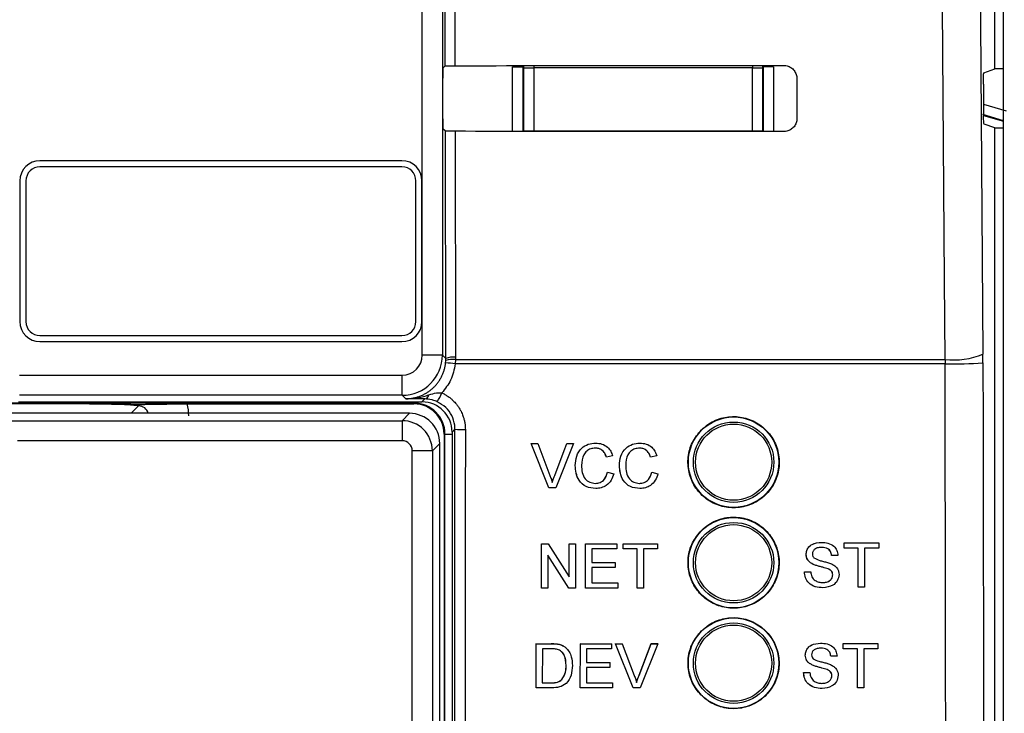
# Paper-space layout 'Blatt3' of a CAD drawing. Header units: millimetres. Extents: x 5 to 418, y 2 to 292.
# Tile 16 of 53: x 99 to 115, y 191 to 203. Entities that reach past the tile are written whole.
import ezdxf

# ---------------------------------------------------------------- set-up
doc = ezdxf.new("R2010")
doc.units = ezdxf.units.MM
doc.layers.add('SLD-0', color=7, linetype='Continuous')
doc.styles.add('SLDTEXTSTYLE0', font='TXT', dxfattribs={"width": 0.605})
doc.dimstyles.new('SLDDIMSTYLE0', dxfattribs={"dimtxt": 3.5, "dimasz": 3.302, "dimexe": 0, "dimexo": 0.0625, "dimgap": 0.875, "dimtad": 1, "dimlfac": 3, "dimrnd": 1e-09, "dimzin": 12, "dimdsep": 46, "dimtxsty": 'SLDTEXTSTYLE0', "dimsah": 1, "dimcen": 0.09, "dimadec": 0, "dimazin": 3, "dimtfac": 1, "dimtofl": 0, "dimtmove": 0, "dimatfit": 3, "dimfxl": 1, "dimfrac": 2, "dimtolj": 1, "dimtzin": 12, "dimarcsym": 0})

# ---------------------------------------------------------------- blocks, each defined once
blk = doc.blocks.new('_D_13')
at = {"layer": 'SLD-0'}
for p, q in [((58.038, 202.488), (58.038, 259.588)), ((132.371, 202.488), (132.371, 259.588)), ((58.038, 258.588), (132.371, 258.588))]:
    blk.add_line(p, q, dxfattribs=at)
for points in [[(58.038, 258.588), (61.34, 258.08), (61.34, 259.096)], [(132.371, 258.588), (129.069, 259.096), (129.069, 258.08)]]:
    blk.add_solid(points, dxfattribs=at)
at = {"layer": 'SLD-0', "insert": (91.194, 263.1), "char_height": 3.5, "attachment_point": 1, "style": 'SLDTEXTSTYLE0'}
blk.add_mtext('223', dxfattribs=at)

psp = doc.layouts.new('Blatt3')

# ---------------------------------------------------------------- linework, layer by layer
at = {"color": 7, "linetype": 'Continuous', "lineweight": 25}
for p, q in [((105.7104, 197.0987), (105.7104, 224.9881)), ((106.0437, 224.9881), (106.0437, 197.0987)), ((115.3454, 155.4503), (115.3454, 224.7321)), ((106.0897, 201.8949), (106.0875, 202.8169)), ((106.2487, 202.814), (106.2508, 201.8978)), ((115.2046, 201.8432), (115.2046, 202.8665)), ((106.0525, 201.8577), (106.0897, 201.8949)), ((107.2075, 201.8795), (107.3742, 201.8795)), ((107.2075, 200.8087), (107.2075, 201.8795)), ((107.3917, 201.8619), (107.3742, 201.8795)), ((107.3742, 201.8795), (107.3742, 200.8086)), ((107.3917, 201.8619), (107.5584, 201.8619)), ((107.3917, 200.8182), (107.3917, 201.8619)), ((107.5584, 201.8986), (107.5584, 201.8619)), ((107.5584, 201.8619), (107.5584, 200.8182)), ((111.1842, 201.8619), (107.5584, 201.8619)), ((111.1842, 201.9013), (111.1842, 201.8619)), ((111.1842, 200.8182), (111.1842, 201.8619)), ((111.1842, 201.8619), (111.3509, 201.8619)), ((111.3684, 201.8795), (111.3509, 201.8619)), ((111.3509, 201.8619), (111.3509, 200.8182)), ((111.5351, 201.8795), (111.3684, 201.8795)), ((111.3684, 200.8056), (111.3684, 201.8795)), ((111.5351, 201.8795), (111.5351, 200.8055)), ((115.0206, 201.7819), (115.2046, 201.8432)), ((115.3454, 201.8432), (115.2046, 201.8432)), ((106.0496, 201.0186), (106.0496, 201.691)), ((111.9189, 201.6881), (111.9205, 201.0215)), ((115.012, 201.5931), (115.0157, 201.0711)), ((115.0115, 201.2589), (115.3899, 201.1471)), ((115.3476, 200.986), (115.0019, 201.0868)), ((115.0115, 201.0733), (115.3454, 200.9762)), ((106.0922, 200.8122), (106.0525, 200.852)), ((106.101, 197.0414), (106.0922, 200.8122)), ((106.2534, 200.8093), (106.2621, 197.0635)), ((107.3915, 200.8086), (107.3917, 200.8182)), ((107.3917, 200.8182), (107.5584, 200.8182)), ((107.3925, 200.8086), (107.3917, 200.8182)), ((107.5584, 200.8182), (111.1842, 200.8182)), ((107.5584, 200.8182), (107.5584, 200.8085)), ((111.1842, 200.8182), (111.3509, 200.8182)), ((111.1842, 200.8182), (111.1842, 200.8058)), ((111.3509, 200.8182), (111.3497, 200.8056)), ((111.3509, 200.8182), (111.3511, 200.8056)), ((115.2046, 200.8665), (115.0243, 200.9265)), ((115.2046, 155.6539), (115.2046, 200.8665)), ((115.2046, 200.8665), (115.3454, 200.8665)), ((105.3713, 200.3215), (99.3713, 200.3215)), ((105.3713, 200.2215), (99.3713, 200.2215)), ((99.038, 199.9881), (99.038, 197.6548)), ((99.138, 199.9881), (99.138, 197.6548)), ((105.6046, 197.6548), (105.6046, 199.9881)), ((105.7046, 197.6548), (105.7046, 199.9881)), ((99.3713, 197.4215), (105.3713, 197.4215)), ((99.3713, 197.3215), (105.3713, 197.3215)), ((106.0437, 197.0987), (105.7104, 197.0987)), ((106.0437, 197.0987), (106.101, 197.0414)), ((106.1003, 197.009), (106.101, 197.0414)), ((106.2621, 197.0635), (106.2613, 197.0231)), ((115.0049, 196.9711), (115.0043, 197.1115)), ((106.097, 196.9669), (106.1003, 197.009)), ((106.2613, 197.0231), (106.2571, 196.9529)), ((114.3778, 196.9529), (106.2571, 196.9529)), ((106.2613, 197.0231), (114.3769, 197.0231)), ((114.3769, 197.0231), (114.3778, 196.9529)), ((99.0322, 196.7654), (105.3771, 196.7654)), ((105.3771, 196.4321), (105.3771, 196.7654)), ((105.3771, 196.4321), (99.0322, 196.4321)), ((105.4345, 196.3747), (105.3771, 196.4321)), ((100.1936, 196.2881), (98.6049, 196.2881)), ((105.5713, 196.3027), (98.6195, 196.3027)), ((99.0148, 196.3215), (105.7047, 196.3215)), ((100.8823, 196.1322), (101.0051, 196.255)), ((101.813, 196.2881), (105.5713, 196.2881)), ((105.5713, 196.3027), (105.5713, 196.3215)), ((105.5713, 196.3027), (105.5713, 196.2881)), ((105.7047, 196.3215), (105.7538, 196.3706)), ((105.4988, 196.1322), (98.7105, 196.1322)), ((105.3766, 196.01), (105.4988, 196.1322)), ((98.8327, 196.01), (105.3766, 196.01)), ((105.3766, 196.01), (105.3766, 195.6768)), ((106.0859, 195.7881), (106.0713, 195.7881)), ((106.0713, 195.7881), (106.0713, 158.1548)), ((106.0859, 158.1548), (106.0859, 195.7881)), ((106.0859, 195.7881), (106.2046, 195.7881)), ((106.2514, 195.8684), (106.2046, 195.8216)), ((106.2046, 195.8216), (106.2046, 158.156)), ((105.3766, 195.6768), (98.9993, 195.6768)), ((105.9987, 195.6323), (105.8765, 195.5101)), ((105.9987, 158.3107), (105.9987, 195.6323)), ((107.5142, 195.6293), (107.5135, 195.6293)), ((107.8089, 194.8959), (107.5135, 195.6293)), ((107.8097, 194.8959), (107.5142, 195.6293)), ((107.5142, 195.6293), (107.6262, 195.6293)), ((107.6262, 195.6293), (107.8255, 195.1037)), ((107.9055, 195.1037), (108.1052, 195.6293)), ((108.2172, 195.6293), (107.9216, 194.8959)), ((108.1052, 195.6293), (108.1046, 195.6293)), ((108.1052, 195.6293), (108.2172, 195.6293)), ((108.5837, 195.6387), (108.5831, 195.6387)), ((109.3163, 195.6387), (109.3158, 195.6387)), ((105.5432, 189.9351), (105.5432, 195.5101)), ((105.8765, 195.5101), (105.5432, 195.5101)), ((105.8765, 195.5101), (105.8765, 189.9351)), ((107.9048, 195.1037), (108.0778, 195.559)), ((108.7627, 195.4033), (108.762, 195.4033)), ((108.8661, 195.4255), (108.7627, 195.4033)), ((109.4954, 195.4033), (109.4947, 195.4033)), ((109.5987, 195.4255), (109.4954, 195.4033)), ((108.2461, 195.268), (108.2454, 195.268)), ((108.9788, 195.268), (108.9781, 195.268)), ((107.9055, 195.1037), (107.9048, 195.1037)), ((108.7815, 195.1548), (108.7808, 195.1548)), ((108.7815, 195.1548), (108.8849, 195.1307)), ((109.5142, 195.1548), (109.5134, 195.1548)), ((109.5142, 195.1548), (109.6175, 195.1307)), ((107.8097, 194.8959), (107.8089, 194.8959)), ((107.9216, 194.8959), (107.8097, 194.8959)), ((108.5857, 194.8865), (108.585, 194.8865)), ((109.3184, 194.8865), (109.3177, 194.8865)), ((107.6858, 193.9678), (107.6853, 193.9678)), ((107.6858, 193.2344), (107.6858, 193.9678)), ((107.6858, 193.9678), (107.795, 193.9678)), ((107.795, 193.9678), (108.146, 193.4206)), ((108.146, 193.9678), (108.1457, 193.9678)), ((108.146, 193.4206), (108.146, 193.9678)), ((108.146, 193.9678), (108.2493, 193.9678)), ((108.2493, 193.9678), (108.2493, 193.2344)), ((108.4184, 193.9678), (108.4181, 193.9678)), ((108.4184, 193.2344), (108.4184, 193.9678)), ((108.4184, 193.9678), (108.9349, 193.9678)), ((108.9349, 193.9678), (108.9349, 193.8832)), ((109.0382, 193.9678), (109.0381, 193.9678)), ((109.0382, 193.8832), (109.0382, 193.9678)), ((109.0382, 193.9678), (109.6111, 193.9678)), ((109.6111, 193.9678), (109.6111, 193.8832)), ((112.3282, 193.9926), (112.328, 193.9926)), ((112.7033, 193.9832), (112.7029, 193.9832)), ((112.7033, 193.8986), (112.7033, 193.9832)), ((112.7033, 193.9832), (113.2763, 193.9832)), ((113.2763, 193.9832), (113.2763, 193.8986)), ((108.1401, 193.2344), (107.7891, 193.7816)), ((107.7891, 193.7816), (107.7891, 193.2344)), ((108.9349, 193.8832), (108.5217, 193.8832)), ((108.5217, 193.8832), (108.5217, 193.6575)), ((109.0382, 193.8832), (109.038, 193.8832)), ((109.273, 193.8832), (109.0382, 193.8832)), ((109.273, 193.2344), (109.273, 193.8832)), ((109.6111, 193.8832), (109.3764, 193.8832)), ((109.3764, 193.8832), (109.3764, 193.2344)), ((112.0739, 193.7918), (112.0735, 193.7918)), ((112.4966, 193.7763), (112.4961, 193.7763)), ((112.5999, 193.7763), (112.4966, 193.7763)), ((112.7033, 193.8986), (112.7028, 193.8986)), ((112.9381, 193.8986), (112.7033, 193.8986)), ((112.9374, 193.2498), (112.9374, 193.8391)), ((112.9381, 193.2498), (112.9381, 193.8986)), ((113.2763, 193.8986), (113.0414, 193.8986)), ((113.0414, 193.8986), (113.0414, 193.2498)), ((108.5217, 193.6575), (108.9068, 193.6575)), ((108.9068, 193.6575), (108.9068, 193.5729)), ((112.1821, 193.6333), (112.1815, 193.6333)), ((108.9068, 193.5729), (108.5217, 193.5729)), ((108.5217, 193.5729), (108.5217, 193.3191)), ((112.0457, 193.5037), (112.045, 193.5037)), ((112.0457, 193.5037), (112.149, 193.5037)), ((112.4373, 193.552), (112.4366, 193.552)), ((112.5154, 193.453), (112.5147, 193.453)), ((108.5217, 193.3191), (108.9537, 193.3191)), ((108.9537, 193.3191), (108.9537, 193.2344)), ((107.6843, 193.2344), (107.6843, 193.2354)), ((107.6858, 193.2344), (107.6843, 193.2344)), ((107.7891, 193.2344), (107.6858, 193.2344)), ((108.1401, 193.2344), (108.1388, 193.2344)), ((108.2493, 193.2344), (108.1401, 193.2344)), ((108.4184, 193.2344), (108.4171, 193.2344)), ((108.9537, 193.2344), (108.4184, 193.2344)), ((109.273, 193.2344), (109.2719, 193.2344)), ((109.3764, 193.2344), (109.273, 193.2344)), ((112.3526, 193.2404), (112.3519, 193.2404)), ((112.9381, 193.2498), (112.9374, 193.2498)), ((113.0414, 193.2498), (112.9381, 193.2498)), ((107.5965, 191.579), (107.5977, 192.3119)), ((107.5977, 192.3119), (107.5967, 192.3129)), ((107.5977, 192.3119), (107.8483, 192.3118)), ((107.8483, 192.3118), (107.8472, 192.3128)), ((107.9777, 192.3012), (107.9767, 192.3022)), ((108.3305, 192.3117), (108.3294, 192.3127)), ((108.3294, 191.5788), (108.3305, 192.3117)), ((108.3305, 192.3117), (108.8473, 192.3115)), ((108.8473, 192.3115), (108.8461, 192.3126)), ((108.8473, 192.3115), (108.8471, 192.227)), ((108.9138, 192.3115), (108.9126, 192.3126)), ((109.2082, 191.5785), (108.9138, 192.3115)), ((108.9138, 192.3115), (109.0258, 192.3115)), ((109.0258, 192.3115), (109.0246, 192.3126)), ((109.0258, 192.3115), (109.2243, 191.7861)), ((109.3031, 191.7872), (109.5038, 192.3125)), ((109.3043, 191.7861), (109.505, 192.3113)), ((109.617, 192.3113), (109.3202, 191.5785)), ((109.505, 192.3113), (109.5038, 192.3125)), ((109.5038, 192.3125), (109.6158, 192.3125)), ((109.505, 192.3113), (109.617, 192.3113)), ((109.617, 192.3113), (109.6158, 192.3125)), ((112.3143, 192.3215), (112.3142, 192.3215)), ((112.6894, 192.3121), (112.689, 192.3121)), ((112.6894, 192.2275), (112.6894, 192.3121)), ((112.6894, 192.3121), (113.2624, 192.3121)), ((113.2624, 192.3121), (113.2624, 192.2275)), ((107.7009, 192.2273), (107.7, 191.6635)), ((107.8494, 192.2273), (107.7009, 192.2273)), ((108.0842, 192.2488), (108.0832, 192.2498)), ((108.098, 192.2363), (108.0968, 192.2374)), ((108.4337, 192.2271), (108.4334, 192.0016)), ((108.8471, 192.227), (108.4337, 192.2271)), ((112.6894, 192.2275), (112.6889, 192.2275)), ((112.9242, 192.2275), (112.6894, 192.2275)), ((112.9235, 191.5788), (112.9235, 192.169)), ((112.9242, 191.5788), (112.9242, 192.2275)), ((113.2624, 192.2275), (113.0275, 192.2275)), ((113.0275, 192.2275), (113.0275, 191.5788)), ((108.4334, 192.0016), (108.8186, 192.0015)), ((108.8186, 192.0015), (108.8175, 192.0025)), ((108.8186, 192.0015), (108.8185, 191.9169)), ((112.06, 192.1207), (112.0596, 192.1207)), ((112.4827, 192.1053), (112.4822, 192.1053)), ((112.586, 192.1053), (112.4827, 192.1053)), ((108.0951, 191.9509), (108.0941, 191.9519)), ((108.4333, 191.917), (108.4329, 191.6633)), ((108.8185, 191.9169), (108.4333, 191.917)), ((112.0318, 191.8326), (112.0311, 191.8326)), ((112.0318, 191.8326), (112.1351, 191.8326)), ((112.1681, 191.9622), (112.1676, 191.9622)), ((112.4234, 191.881), (112.4227, 191.881)), ((107.7, 191.6635), (107.8511, 191.6635)), ((107.8511, 191.6635), (107.8501, 191.6644)), ((108.0242, 191.7153), (108.0232, 191.7162)), ((108.4329, 191.6633), (108.8651, 191.6632)), ((108.8651, 191.6632), (108.864, 191.6642)), ((108.8651, 191.6632), (108.8649, 191.5786)), ((109.3043, 191.7861), (109.3031, 191.7872)), ((112.5015, 191.782), (112.5008, 191.782)), ((107.5965, 191.579), (107.5956, 191.5799)), ((107.859, 191.5789), (107.5965, 191.579)), ((108.3294, 191.5788), (108.3284, 191.5798)), ((108.8649, 191.5786), (108.3294, 191.5788)), ((109.2082, 191.5785), (109.207, 191.5796)), ((109.3202, 191.5785), (109.2082, 191.5785)), ((112.3387, 191.5694), (112.338, 191.5694)), ((112.9242, 191.5788), (112.9235, 191.5788)), ((113.0275, 191.5788), (112.9242, 191.5788))]:
    psp.add_line(p, q, dxfattribs=at)
at = {"color": 7, "linetype": 'Continuous', "lineweight": 25, "flags": 128}
for points in [[(114.3769, 197.0231), (114.3676, 198.3445), (114.3302, 203.6302), (114.21, 220.6108)], [(114.8381, 220.6992), (114.9212, 208.9012), (115.0043, 197.1115)], [(107.3917, 201.8619), (107.3949, 201.8944), (107.3958, 201.8985)], [(111.3461, 201.9014), (111.3477, 201.8944), (111.3509, 201.8619)]]:
    psp.add_lwpolyline(points, dxfattribs=at)
at = {"color": 7, "linetype": 'Continuous', "lineweight": 25}
for centre, radius in [((110.8713, 195.3215), 0.75), ((110.8713, 195.3215), 0.6667), ((110.8713, 195.3215), 0.6316), ((110.8713, 193.6548), 0.75), ((110.8713, 193.6548), 0.6667), ((110.8713, 193.6548), 0.6316), ((110.8713, 191.9881), 0.75), ((110.8713, 191.9881), 0.6667), ((110.8713, 191.9881), 0.6316)]:
    psp.add_circle(centre, radius, dxfattribs=at)
for centre, radius, start, end in [((99.3713, 199.9881), 0.3333, 90, 180), ((105.3713, 199.9881), 0.3333, 0, 90), ((99.3713, 199.9881), 0.2333, 90, 180), ((105.3713, 199.9881), 0.2333, 0, 90), ((99.3713, 197.6548), 0.3333, 180, 270), ((99.3713, 197.6548), 0.2333, 180, 270), ((105.3713, 197.6548), 0.2333, 270, 0), ((105.3713, 197.6548), 0.3333, 270, 0), ((105.377, 197.0988), 0.6667, 270.00873, 359.99127), ((106.2253, 196.734), 0.3315, 83.61467, 112.00928), ((114.5031, 198.398), 1.3807, 264.75697, 291.28619), ((106.0229, 195.1979), 1.7706, 82.39916, 87.59893), ((106.2089, 196.694), 0.3332, 80.96458, 109.01794), ((114.5073, 203.2936), 6.342, 268.83046, 274.50021), ((105.7331, 196.4554), 0.0873, 283.66786, 348.64856), ((105.0595, 196.8705), 1.052, 328.7156, 337.70032), ((105.5713, 195.7881), 0.5146, 0, 90), ((105.5713, 195.7881), 0.5, 0, 90), ((106.3814, 197.463), 1.5999, 265.33873, 271.51453)]:
    psp.add_arc(centre, radius, start, end, dxfattribs=at)
for centre, major_axis, ratio, start_param, end_param in [((106.0525, 201.691), (0, 0.1667), 0.0174551, 0.0174533, 1.5707963), ((95.2046, 207.6826), (331.5967, 0), 0.0174551, 4.7457074, 4.7621688), ((106.0525, 201.0186), (0, 0.1667), 0.0174551, 1.5707963, 3.1241394), ((95.2046, 195.054), (329.907, 0), 0.0174551, 1.5207614, 1.5372995), ((105.377, 197.0988), (-0.2358, 0.2358), 0.9996955, 2.3563468, 3.9268385), ((101.0028, 196.0863), (0.1208, 0.1208), 0.9759379, 5.7611944, 7.0672139), ((101.0028, 196.0863), (-0.5909, -0.5909), 0.9972647, 2.357564, 2.5991163), ((105.7046, 195.8214), (0.3537, 0.3537), 0.9996955, 5.4979394, 7.0684312), ((105.4987, 195.6323), (0.3536, -0.3536), 0.9998985, 0.7855505, 2.3560422), ((105.3765, 195.5101), (-0.3536, 0.3536), 0.9998985, 3.9271431, 5.4976349), ((105.3765, 195.5101), (0.1179, 0.1179), 0.9996955, 5.4979394, 7.0684312)]:
    psp.add_ellipse(centre, major_axis=major_axis, ratio=ratio, start_param=start_param, end_param=end_param, dxfattribs=at)
for points, knots in [([(106.0897, 201.8949), (106.0919, 201.8952), (106.0962, 201.8959), (106.1262, 201.8968), (106.1695, 201.8974), (106.214, 201.8977), (106.2417, 201.8978), (106.2508, 201.8978)], [0, 0, 0, 0, 0.2236598, 0.4473429, 0.6703401, 0.8919116, 1, 1, 1, 1]), ([(111.7046, 201.9017), (111.7164, 201.9012), (111.752, 201.8994), (111.8092, 201.879), (111.8665, 201.8341), (111.9059, 201.7723), (111.9182, 201.7204), (111.9188, 201.6922), (111.9189, 201.6881)], [0, 0, 0, 0, 0.1046692, 0.317023, 0.5307428, 0.746575, 0.9639054, 1, 1, 1, 1]), ([(115.012, 201.5931), (115.012, 201.6118), (115.0119, 201.6492), (115.0131, 201.7023), (115.015, 201.7452), (115.0176, 201.7752), (115.0196, 201.7796), (115.0206, 201.7819)], [0, 0, 0, 0, 0.1983621, 0.396713, 0.5954388, 0.7952465, 1, 1, 1, 1]), ([(111.9205, 201.0215), (111.9199, 201.0093), (111.9181, 200.9728), (111.8968, 200.9143), (111.8506, 200.8565), (111.788, 200.8177), (111.7363, 200.8059), (111.7085, 200.8054), (111.7046, 200.8053)], [0, 0, 0, 0, 0.1086494, 0.3253892, 0.5407101, 0.7539172, 0.9656881, 1, 1, 1, 1]), ([(115.0243, 200.9265), (115.0233, 200.9287), (115.0213, 200.9331), (115.0187, 200.963), (115.0167, 201.0063), (115.0159, 201.0455), (115.0157, 201.0675), (115.0157, 201.0711)], [0, 0, 0, 0, 0.2392868, 0.4785981, 0.7171951, 0.9543381, 1, 1, 1, 1]), ([(106.2534, 200.8093), (106.2349, 200.8094), (106.1978, 200.8094), (106.1492, 200.81), (106.1128, 200.8107), (106.095, 200.8115), (106.0929, 200.812), (106.0922, 200.8122)], [0, 0, 0, 0, 0.2188249, 0.4376055, 0.657623, 0.8800574, 1, 1, 1, 1]), ([(105.4345, 196.3747), (105.4594, 196.3755), (105.5027, 196.3768), (105.5638, 196.3866), (105.6181, 196.3995), (105.6717, 196.4173), (105.7235, 196.4395), (105.7729, 196.4658), (105.8199, 196.496), (105.8646, 196.5305), (105.9061, 196.5687), (105.9441, 196.6098), (105.9784, 196.654), (106.0092, 196.7014), (106.0358, 196.7511), (106.058, 196.8025), (106.0757, 196.8555), (106.0893, 196.9104), (106.0945, 196.948), (106.097, 196.9669)], [0, 0, 0, 0, 0.0768273, 0.1335023, 0.1905693, 0.2488742, 0.3076074, 0.3642502, 0.4212865, 0.4795649, 0.5382729, 0.5949566, 0.6520355, 0.7103609, 0.769117, 0.825813, 0.8829036, 0.9412373, 1, 1, 1, 1]), ([(106.2571, 196.9529), (106.2384, 196.8601), (106.2025, 196.6812), (106.088, 196.5395), (106.0328, 196.4713)], [0, 0, 0, 0, 0.5189654, 1, 1, 1, 1]), ([(114.4808, 155.7063), (114.4793, 156.1497), (114.4714, 158.3669), (114.4404, 167.6818), (114.4041, 180.9861), (114.3851, 192.5236), (114.3778, 196.9529)], [0, 0, 0, 0, 0.0322876, 0.1614382, 0.6780666, 1, 1, 1, 1]), ([(115.0049, 196.9711), (115.0166, 190.0976), (115.04, 176.3477), (115.085, 162.6175), (115.1075, 155.751)], [0, 0, 0, 0, 0.4998997, 1, 1, 1, 1]), ([(105.4345, 196.3747), (105.4355, 196.3747), (105.4393, 196.3747), (105.4533, 196.3747), (105.4798, 196.3752), (105.5169, 196.3772), (105.5572, 196.3809), (105.5975, 196.386), (105.6395, 196.3929), (105.6832, 196.4016), (105.7285, 196.4124), (105.7737, 196.4245), (105.8037, 196.4336), (105.8187, 196.4382)], [0, 0, 0, 0, 0.0073743, 0.0295245, 0.1082133, 0.2119375, 0.3157939, 0.4200314, 0.5243876, 0.6429784, 0.7617087, 0.8808033, 1, 1, 1, 1]), ([(105.8187, 196.4382), (105.8611, 196.4521), (105.9297, 196.4746), (106.0042, 196.4722), (106.0328, 196.4713)], [0, 0, 0, 0, 0.6162692, 1, 1, 1, 1]), ([(106.0328, 196.4713), (106.0412, 196.4674), (106.0662, 196.4556), (106.1068, 196.4328), (106.1535, 196.4013), (106.1903, 196.3716), (106.2318, 196.3335), (106.2698, 196.2922), (106.3089, 196.2397), (106.3339, 196.1994), (106.3604, 196.1498), (106.3826, 196.0982), (106.4021, 196.0356), (106.4123, 195.9893), (106.4213, 195.932), (106.4227, 195.893), (106.4237, 195.8636)], [0, 0, 0, 0, 0.0361801, 0.1088378, 0.1825388, 0.2573083, 0.2948736, 0.403651, 0.4773408, 0.5520971, 0.5896555, 0.6984992, 0.772235, 0.8470391, 0.8846219, 1, 1, 1, 1]), ([(100.1936, 196.2881), (100.2775, 196.288), (100.4449, 196.2877), (100.6561, 196.2856), (100.7945, 196.2832), (100.889, 196.2813), (100.9411, 196.2802), (100.9867, 196.2797), (101.0069, 196.2797), (101.0287, 196.2798), (101.0748, 196.2803), (101.1986, 196.2831), (101.3993, 196.2865), (101.6617, 196.288), (101.779, 196.2881), (101.813, 196.2881)], [0, 0, 0, 0, 0.12857653, 0.25677366, 0.36620282, 0.42338646, 0.48073261, 0.49269993, 0.50209358, 0.51149728, 0.52653887, 0.58513398, 0.81927502, 0.9475433, 1, 1, 1, 1]), ([(101.0051, 196.255), (101.0046, 196.2551), (100.9964, 196.2559), (100.956, 196.2601), (100.8601, 196.2691), (100.6845, 196.2795), (100.4419, 196.2868), (100.2765, 196.2877), (100.1936, 196.2881)], [0, 0, 0, 0, 0.00274543, 0.05080831, 0.24574994, 0.54490651, 0.77220368, 1, 1, 1, 1]), ([(105.7538, 196.3706), (105.6982, 196.3712), (105.5864, 196.3724), (105.4861, 196.3739), (105.4352, 196.3747), (105.4345, 196.3747)], [0, 0, 0, 0, 0.4934713, 0.9935248, 1, 1, 1, 1]), ([(105.9586, 196.3242), (105.9339, 196.3342), (105.9023, 196.3469), (105.8324, 196.3652), (105.7901, 196.3681), (105.7538, 196.3706)], [0, 0, 0, 0, 0.3391927, 0.4330012, 1, 1, 1, 1]), ([(106.2514, 195.8684), (106.2506, 195.8904), (106.2475, 195.9685), (106.2053, 196.0986), (106.1054, 196.2392), (106.0075, 196.2958), (105.9586, 196.3242)], [0, 0, 0, 0, 0.11584913, 0.41074499, 0.70540532, 1, 1, 1, 1]), ([(110.3365, 195.8578), (110.2822, 195.7919), (110.1737, 195.6601), (110.1053, 195.4083), (110.1186, 195.151), (110.2177, 194.9117), (110.3901, 194.7187), (110.6171, 194.5936), (110.8728, 194.5507), (111.1282, 194.595), (111.3544, 194.7213), (111.5259, 194.9153), (111.6234, 195.1549), (111.6363, 195.4131), (111.5631, 195.6611), (111.4119, 195.8711), (111.1996, 196.0194), (110.9496, 196.0891), (110.6916, 196.0713), (110.4804, 195.9842), (110.3765, 195.8929), (110.3365, 195.8578)], [0, 0, 0, 0, 0.0535723, 0.1071443, 0.1607313, 0.2143785, 0.2681024, 0.321888, 0.375695, 0.4294732, 0.4831833, 0.5368141, 0.5903891, 0.6439578, 0.6975746, 0.7512731, 0.8050495, 0.8588638, 0.9126587, 0.9663868, 1, 1, 1, 1]), ([(106.2206, 158.0757), (106.2241, 161.222), (106.2309, 167.5147), (106.2393, 176.9611), (106.2463, 186.4122), (106.2497, 192.7162), (106.2514, 195.8684)], [0, 0, 0, 0, 0.249948, 0.4999168, 0.749948, 1, 1, 1, 1]), ([(106.4237, 195.8636), (106.4237, 195.7526), (106.4234, 195.1972), (106.4222, 192.8649), (106.4189, 187.0901), (106.4126, 178.2079), (106.4037, 167.9399), (106.3964, 161.2278), (106.3929, 158.0649)], [0, 0, 0, 0, 0.00880859, 0.04404297, 0.18498094, 0.46685965, 0.74876819, 1, 1, 1, 1]), ([(108.2454, 195.268), (108.2494, 195.3209), (108.2572, 195.4265), (108.3389, 195.5561), (108.4587, 195.6271), (108.5415, 195.6348), (108.583, 195.6387)], [0, 0, 0, 0, 0.2804925, 0.5595697, 0.7796153, 1, 1, 1, 1]), ([(108.2461, 195.268), (108.2501, 195.3209), (108.258, 195.4265), (108.3396, 195.5561), (108.4595, 195.6271), (108.5423, 195.6348), (108.5837, 195.6387)], [0, 0, 0, 0, 0.2804925, 0.5595697, 0.7796153, 1, 1, 1, 1]), ([(108.5837, 195.6387), (108.6196, 195.636), (108.6913, 195.6308), (108.7793, 195.5776), (108.8381, 195.5054), (108.8567, 195.4521), (108.8661, 195.4255)], [0, 0, 0, 0, 0.2800806, 0.5594487, 0.7795488, 1, 1, 1, 1]), ([(108.9781, 195.268), (108.982, 195.3209), (108.9899, 195.4265), (109.0715, 195.5561), (109.1914, 195.6271), (109.2742, 195.6348), (109.3156, 195.6387)], [0, 0, 0, 0, 0.2804925, 0.5595697, 0.7796153, 1, 1, 1, 1]), ([(108.9788, 195.268), (108.9827, 195.3209), (108.9906, 195.4265), (109.0722, 195.5561), (109.1921, 195.6271), (109.2749, 195.6348), (109.3163, 195.6387)], [0, 0, 0, 0, 0.2804925, 0.5595697, 0.7796153, 1, 1, 1, 1]), ([(109.3163, 195.6387), (109.3522, 195.636), (109.4239, 195.6308), (109.5119, 195.5776), (109.5707, 195.5054), (109.5894, 195.4521), (109.5987, 195.4255)], [0, 0, 0, 0, 0.2800806, 0.5594487, 0.7795488, 1, 1, 1, 1]), ([(108.5787, 195.5541), (108.5528, 195.5523), (108.5011, 195.5487), (108.4319, 195.5093), (108.3608, 195.4192), (108.3541, 195.3306), (108.3495, 195.2685)], [0, 0, 0, 0, 0.1872234, 0.3739058, 0.5607363, 1, 1, 1, 1]), ([(108.762, 195.4033), (108.7539, 195.4262), (108.7378, 195.4717), (108.6924, 195.5239), (108.6349, 195.5507), (108.597, 195.5529), (108.578, 195.5541)], [0, 0, 0, 0, 0.2805533, 0.55973893, 0.77965382, 1, 1, 1, 1]), ([(108.7627, 195.4033), (108.7547, 195.4262), (108.7385, 195.4717), (108.6931, 195.5239), (108.6356, 195.5507), (108.5977, 195.5529), (108.5787, 195.5541)], [0, 0, 0, 0, 0.2805533, 0.55973893, 0.77965382, 1, 1, 1, 1]), ([(109.3113, 195.5541), (109.2854, 195.5523), (109.2337, 195.5487), (109.1646, 195.5093), (109.0935, 195.4192), (109.0868, 195.3306), (109.0821, 195.2685)], [0, 0, 0, 0, 0.1872234, 0.3739058, 0.5607363, 1, 1, 1, 1]), ([(109.4947, 195.4033), (109.4866, 195.4262), (109.4705, 195.4717), (109.425, 195.5239), (109.3676, 195.5507), (109.3296, 195.5529), (109.3106, 195.5541)], [0, 0, 0, 0, 0.2805533, 0.5597389, 0.7796538, 1, 1, 1, 1]), ([(109.4954, 195.4033), (109.4873, 195.4262), (109.4712, 195.4717), (109.4257, 195.5239), (109.3683, 195.5507), (109.3303, 195.5529), (109.3113, 195.5541)], [0, 0, 0, 0, 0.2805533, 0.55973893, 0.77965382, 1, 1, 1, 1]), ([(108.585, 194.8865), (108.5301, 194.8906), (108.4207, 194.8986), (108.305, 195.01), (108.2544, 195.1407), (108.2484, 195.2256), (108.2454, 195.268)], [0, 0, 0, 0, 0.2799551, 0.5580876, 0.7789116, 1, 1, 1, 1]), ([(108.5857, 194.8865), (108.5308, 194.8906), (108.4214, 194.8986), (108.3057, 195.01), (108.2552, 195.1407), (108.2491, 195.2256), (108.2461, 195.268)], [0, 0, 0, 0, 0.2799551, 0.5580876, 0.7789116, 1, 1, 1, 1]), ([(108.3495, 195.2685), (108.3515, 195.2291), (108.3556, 195.1506), (108.3983, 195.0452), (108.4833, 194.9819), (108.5451, 194.9747), (108.5761, 194.9711)], [0, 0, 0, 0, 0.281245, 0.5607156, 0.780138, 1, 1, 1, 1]), ([(109.3177, 194.8865), (109.2628, 194.8906), (109.1533, 194.8986), (109.0376, 195.01), (108.9871, 195.1407), (108.9811, 195.2256), (108.9781, 195.268)], [0, 0, 0, 0, 0.27995506, 0.55808759, 0.77891157, 1, 1, 1, 1]), ([(109.3184, 194.8865), (109.2635, 194.8906), (109.154, 194.8986), (109.0383, 195.01), (108.9878, 195.1407), (108.9818, 195.2256), (108.9788, 195.268)], [0, 0, 0, 0, 0.27995506, 0.55808759, 0.77891157, 1, 1, 1, 1]), ([(109.0821, 195.2685), (109.0841, 195.2291), (109.0882, 195.1506), (109.1309, 195.0452), (109.2159, 194.9819), (109.2778, 194.9747), (109.3087, 194.9711)], [0, 0, 0, 0, 0.281245, 0.5607156, 0.780138, 1, 1, 1, 1]), ([(107.8255, 195.1037), (107.8337, 195.0818), (107.8483, 195.0427), (107.8604, 195.0028), (107.8657, 194.9852)], [0, 0, 0, 0, 0.55999824, 1, 1, 1, 1]), ([(107.865, 194.9852), (107.8718, 195.0076), (107.8838, 195.0474), (107.8984, 195.0865), (107.9048, 195.1037)], [0, 0, 0, 0, 0.5599723, 1, 1, 1, 1]), ([(107.8657, 194.9852), (107.8725, 195.0076), (107.8845, 195.0474), (107.8991, 195.0865), (107.9055, 195.1037)], [0, 0, 0, 0, 0.5599723, 1, 1, 1, 1]), ([(108.5753, 194.9711), (108.6035, 194.9739), (108.6598, 194.9793), (108.7454, 195.0415), (108.7674, 195.1119), (108.7808, 195.1548)], [0, 0, 0, 0, 0.28071123, 0.56090458, 1, 1, 1, 1]), ([(108.5761, 194.9711), (108.6042, 194.9739), (108.6605, 194.9793), (108.7462, 195.0415), (108.7681, 195.1119), (108.7815, 195.1548)], [0, 0, 0, 0, 0.28071123, 0.56090458, 1, 1, 1, 1]), ([(108.8849, 195.1307), (108.8727, 195.0931), (108.8485, 195.0182), (108.7711, 194.9363), (108.6783, 194.8926), (108.6166, 194.8886), (108.5857, 194.8865)], [0, 0, 0, 0, 0.2802563, 0.5595462, 0.7795894, 1, 1, 1, 1]), ([(109.308, 194.9711), (109.3361, 194.9739), (109.3924, 194.9793), (109.4781, 195.0415), (109.5, 195.1119), (109.5134, 195.1548)], [0, 0, 0, 0, 0.2807112, 0.5609046, 1, 1, 1, 1]), ([(109.3087, 194.9711), (109.3369, 194.9739), (109.3931, 194.9793), (109.4788, 195.0415), (109.5008, 195.1119), (109.5142, 195.1548)], [0, 0, 0, 0, 0.2807112, 0.5609046, 1, 1, 1, 1]), ([(109.6175, 195.1307), (109.6054, 195.0931), (109.5811, 195.0182), (109.5038, 194.9363), (109.411, 194.8926), (109.3493, 194.8886), (109.3184, 194.8865)], [0, 0, 0, 0, 0.2802563, 0.5595462, 0.7795894, 1, 1, 1, 1]), ([(110.3367, 194.1901), (110.2825, 194.1242), (110.1742, 193.9925), (110.1061, 193.7409), (110.1196, 193.484), (110.2188, 193.245), (110.3912, 193.0524), (110.618, 192.9275), (110.8735, 192.8849), (111.1286, 192.9294), (111.3544, 193.0558), (111.5255, 193.2497), (111.6227, 193.489), (111.6354, 193.747), (111.5621, 193.9946), (111.4108, 194.2043), (111.1986, 194.3522), (110.9488, 194.4217), (110.6911, 194.4036), (110.4803, 194.3165), (110.3766, 194.2252), (110.3367, 194.1901)], [0, 0, 0, 0, 0.05356912, 0.10713778, 0.16072478, 0.21437646, 0.26810738, 0.32189954, 0.37570971, 0.42948642, 0.48319093, 0.5368144, 0.59038353, 0.64395056, 0.69757055, 0.75127575, 0.80505943, 0.85887833, 0.91267304, 0.96639642, 1, 1, 1, 1]), ([(112.0732, 193.7918), (112.0756, 193.8144), (112.0806, 193.8596), (112.1171, 193.9188), (112.1964, 193.98), (112.2735, 193.9874), (112.3276, 193.9926)], [0, 0, 0, 0, 0.1870287, 0.3741238, 0.5611402, 1, 1, 1, 1]), ([(112.0739, 193.7918), (112.0763, 193.8144), (112.0812, 193.8596), (112.1178, 193.9188), (112.1971, 193.98), (112.2742, 193.9874), (112.3282, 193.9926)], [0, 0, 0, 0, 0.1870287, 0.3741238, 0.5611402, 1, 1, 1, 1]), ([(112.3282, 193.9926), (112.3646, 193.9903), (112.437, 193.9857), (112.5308, 193.9396), (112.5881, 193.8617), (112.596, 193.8048), (112.5999, 193.7763)], [0, 0, 0, 0, 0.2807972, 0.5601508, 0.7798767, 1, 1, 1, 1]), ([(112.1814, 193.6333), (112.1649, 193.6426), (112.132, 193.6613), (112.0849, 193.7128), (112.0776, 193.7619), (112.0732, 193.7918)], [0, 0, 0, 0, 0.2814452, 0.5622732, 1, 1, 1, 1]), ([(112.1821, 193.6333), (112.1656, 193.6426), (112.1327, 193.6613), (112.0856, 193.7128), (112.0783, 193.7619), (112.0739, 193.7918)], [0, 0, 0, 0, 0.28144516, 0.56227323, 1, 1, 1, 1]), ([(112.3324, 193.908), (112.3124, 193.9073), (112.2726, 193.9058), (112.2197, 193.8853), (112.1837, 193.8456), (112.1794, 193.8142), (112.1772, 193.7985)], [0, 0, 0, 0, 0.2812903, 0.5608202, 0.7806803, 1, 1, 1, 1]), ([(112.1772, 193.7985), (112.1785, 193.7849), (112.1807, 193.7604), (112.1965, 193.7419), (112.2035, 193.7337)], [0, 0, 0, 0, 0.5596169, 1, 1, 1, 1]), ([(112.4959, 193.7763), (112.492, 193.7983), (112.4841, 193.8419), (112.425, 193.9019), (112.3671, 193.9057), (112.3317, 193.908)], [0, 0, 0, 0, 0.2810967, 0.5602874, 1, 1, 1, 1]), ([(112.4966, 193.7763), (112.4927, 193.7983), (112.4848, 193.8419), (112.4257, 193.9019), (112.3678, 193.9057), (112.3324, 193.908)], [0, 0, 0, 0, 0.2810967, 0.5602874, 1, 1, 1, 1]), ([(112.4366, 193.552), (112.4077, 193.5613), (112.36, 193.5766), (112.2924, 193.5937), (112.2356, 193.61), (112.1995, 193.6255), (112.1814, 193.6333)], [0, 0, 0, 0, 0.3399393, 0.5600249, 0.7800825, 1, 1, 1, 1]), ([(112.4373, 193.552), (112.4084, 193.5613), (112.3607, 193.5766), (112.2931, 193.5937), (112.2363, 193.61), (112.2001, 193.6255), (112.1821, 193.6333)], [0, 0, 0, 0, 0.3399393, 0.5600249, 0.7800825, 1, 1, 1, 1]), ([(112.2035, 193.7337), (112.2344, 193.7183), (112.2856, 193.6927), (112.3634, 193.6758), (112.4285, 193.6588), (112.4706, 193.6431), (112.4916, 193.6353)], [0, 0, 0, 0, 0.33840831, 0.55897415, 0.77953514, 1, 1, 1, 1]), ([(112.4916, 193.6353), (112.511, 193.6255), (112.5497, 193.6058), (112.5918, 193.5608), (112.6152, 193.5092), (112.6176, 193.4751), (112.6187, 193.458)], [0, 0, 0, 0, 0.2803713, 0.5599089, 0.7798589, 1, 1, 1, 1]), ([(112.3519, 193.2404), (112.3092, 193.2426), (112.2241, 193.247), (112.1169, 193.3083), (112.0565, 193.4035), (112.0488, 193.4703), (112.045, 193.5037)], [0, 0, 0, 0, 0.28081353, 0.55956288, 0.77961982, 1, 1, 1, 1]), ([(112.3526, 193.2404), (112.3099, 193.2426), (112.2248, 193.247), (112.1176, 193.3083), (112.0572, 193.4035), (112.0495, 193.4703), (112.0457, 193.5037)], [0, 0, 0, 0, 0.28081353, 0.55956288, 0.77961982, 1, 1, 1, 1]), ([(112.149, 193.5037), (112.1532, 193.4757), (112.1615, 193.42), (112.2158, 193.359), (112.2823, 193.3297), (112.3261, 193.3266), (112.3481, 193.3251)], [0, 0, 0, 0, 0.280632, 0.5586744, 0.7791973, 1, 1, 1, 1]), ([(112.3474, 193.3251), (112.3694, 193.3264), (112.4132, 193.3292), (112.4699, 193.3562), (112.5072, 193.4013), (112.5122, 193.4358), (112.5147, 193.453)], [0, 0, 0, 0, 0.2809172, 0.5608127, 0.7805018, 1, 1, 1, 1]), ([(112.3481, 193.3251), (112.37, 193.3264), (112.4139, 193.3292), (112.4706, 193.3562), (112.5079, 193.4013), (112.5129, 193.4358), (112.5154, 193.453)], [0, 0, 0, 0, 0.2809172, 0.5608127, 0.7805018, 1, 1, 1, 1]), ([(112.6187, 193.458), (112.6129, 193.4223), (112.6011, 193.3508), (112.5018, 193.2576), (112.4092, 193.247), (112.3526, 193.2404)], [0, 0, 0, 0, 0.2799417, 0.56007966, 1, 1, 1, 1]), ([(112.5147, 193.453), (112.5135, 193.4657), (112.5111, 193.4909), (112.4843, 193.5295), (112.4547, 193.5435), (112.4366, 193.552)], [0, 0, 0, 0, 0.2800885, 0.5599705, 1, 1, 1, 1]), ([(112.5154, 193.453), (112.5142, 193.4657), (112.5118, 193.4909), (112.485, 193.5295), (112.4554, 193.5435), (112.4373, 193.552)], [0, 0, 0, 0, 0.2800885, 0.5599705, 1, 1, 1, 1]), ([(110.3369, 192.5224), (110.2829, 192.4565), (110.1748, 192.3249), (110.1069, 192.0736), (110.1206, 191.817), (110.2199, 191.5784), (110.3922, 191.3861), (110.6189, 191.2616), (110.8741, 191.2192), (111.1289, 191.2638), (111.3543, 191.3903), (111.525, 191.5841), (111.6219, 191.8232), (111.6344, 192.0808), (111.561, 192.3281), (111.4098, 192.5374), (111.1976, 192.685), (110.9481, 192.7542), (110.6908, 192.7359), (110.4802, 192.6487), (110.3767, 192.5575), (110.3369, 192.5224)], [0, 0, 0, 0, 0.053566, 0.1071314, 0.1607186, 0.214375, 0.2681131, 0.3219118, 0.3757251, 0.4295001, 0.4831988, 0.5368148, 0.5903782, 0.6439436, 0.697567, 0.7512791, 0.8050701, 0.8588935, 0.9126879, 0.9664063, 1, 1, 1, 1]), ([(107.8471, 192.313), (107.8714, 192.3129), (107.9149, 192.3127), (107.9577, 192.3055), (107.9765, 192.3024)], [0, 0, 0, 0, 0.560174, 1, 1, 1, 1]), ([(107.8483, 192.3118), (107.8726, 192.3117), (107.9161, 192.3115), (107.9589, 192.3044), (107.9777, 192.3012)], [0, 0, 0, 0, 0.560174, 1, 1, 1, 1]), ([(107.9765, 192.3024), (107.9982, 192.2961), (108.037, 192.285), (108.0689, 192.2607), (108.083, 192.2499)], [0, 0, 0, 0, 0.5598465, 1, 1, 1, 1]), ([(107.9777, 192.3012), (107.9994, 192.295), (108.0382, 192.2839), (108.0701, 192.2595), (108.0842, 192.2488)], [0, 0, 0, 0, 0.55984653, 1, 1, 1, 1]), ([(112.0593, 192.1207), (112.0617, 192.1433), (112.0667, 192.1885), (112.1032, 192.2478), (112.1825, 192.3089), (112.2596, 192.3163), (112.3137, 192.3215)], [0, 0, 0, 0, 0.1870287, 0.3741238, 0.5611402, 1, 1, 1, 1]), ([(112.06, 192.1207), (112.0624, 192.1433), (112.0673, 192.1885), (112.1039, 192.2478), (112.1832, 192.3089), (112.2603, 192.3163), (112.3143, 192.3215)], [0, 0, 0, 0, 0.1870287, 0.3741238, 0.5611402, 1, 1, 1, 1]), ([(112.3143, 192.3215), (112.3507, 192.3192), (112.4231, 192.3147), (112.5169, 192.2686), (112.5742, 192.1907), (112.5821, 192.1338), (112.586, 192.1053)], [0, 0, 0, 0, 0.2807972, 0.5601508, 0.7798767, 1, 1, 1, 1]), ([(107.9705, 192.2121), (107.9483, 192.2176), (107.9085, 192.2273), (107.8675, 192.2273), (107.8494, 192.2273)], [0, 0, 0, 0, 0.5592546, 1, 1, 1, 1]), ([(108.0951, 191.9509), (108.0919, 192.009), (108.0874, 192.0901), (108.029, 192.1776), (107.99, 192.2006), (107.9705, 192.2121)], [0, 0, 0, 0, 0.5591497, 0.7800403, 1, 1, 1, 1]), ([(108.0939, 191.952), (108.0898, 192.0092), (108.0841, 192.0889), (108.0411, 192.1639), (108.0203, 192.1778), (108.0183, 192.1792)], [0, 0, 0, 0, 0.69498585, 0.96953823, 1, 1, 1, 1]), ([(108.0842, 192.2488), (108.1057, 192.2265), (108.1488, 192.1818), (108.1904, 192.0772), (108.1954, 191.9978), (108.1984, 191.9492)], [0, 0, 0, 0, 0.279769, 0.5599289, 1, 1, 1, 1]), ([(112.3184, 192.2369), (112.2985, 192.2362), (112.2587, 192.2348), (112.2058, 192.2142), (112.1697, 192.1746), (112.1654, 192.1432), (112.1633, 192.1275)], [0, 0, 0, 0, 0.2812903, 0.5608202, 0.7806803, 1, 1, 1, 1]), ([(112.482, 192.1053), (112.4781, 192.1272), (112.4702, 192.1709), (112.4111, 192.2309), (112.3532, 192.2346), (112.3178, 192.2369)], [0, 0, 0, 0, 0.2810967, 0.5602874, 1, 1, 1, 1]), ([(112.4827, 192.1053), (112.4788, 192.1272), (112.4709, 192.1709), (112.4118, 192.2309), (112.3539, 192.2346), (112.3184, 192.2369)], [0, 0, 0, 0, 0.2810967, 0.5602874, 1, 1, 1, 1]), ([(112.1675, 191.9622), (112.151, 191.9716), (112.1181, 191.9902), (112.071, 192.0417), (112.0637, 192.0908), (112.0593, 192.1207)], [0, 0, 0, 0, 0.2814452, 0.5622732, 1, 1, 1, 1]), ([(112.1681, 191.9622), (112.1517, 191.9716), (112.1188, 191.9902), (112.0717, 192.0417), (112.0644, 192.0908), (112.06, 192.1207)], [0, 0, 0, 0, 0.2814452, 0.5622732, 1, 1, 1, 1]), ([(112.1633, 192.1275), (112.1646, 192.1138), (112.1668, 192.0894), (112.1826, 192.0708), (112.1896, 192.0627)], [0, 0, 0, 0, 0.5596169, 1, 1, 1, 1]), ([(112.1896, 192.0627), (112.2205, 192.0472), (112.2717, 192.0216), (112.3495, 192.0048), (112.4146, 191.9877), (112.4567, 191.9721), (112.4777, 191.9643)], [0, 0, 0, 0, 0.3384083, 0.5589741, 0.7795351, 1, 1, 1, 1]), ([(108.1984, 191.9492), (108.1946, 191.8957), (108.1871, 191.789), (108.1123, 191.6512), (107.9856, 191.5841), (107.9013, 191.5807), (107.859, 191.5789)], [0, 0, 0, 0, 0.28083997, 0.55995172, 0.77906847, 1, 1, 1, 1]), ([(108.023, 191.7164), (108.0476, 191.757), (108.0917, 191.8299), (108.0932, 191.9146), (108.0939, 191.952)], [0, 0, 0, 0, 0.5574522, 1, 1, 1, 1]), ([(108.0242, 191.7153), (108.0488, 191.7559), (108.0929, 191.8288), (108.0944, 191.9134), (108.0951, 191.9509)], [0, 0, 0, 0, 0.5574522, 1, 1, 1, 1]), ([(112.338, 191.5694), (112.2953, 191.5716), (112.2102, 191.5759), (112.103, 191.6373), (112.0426, 191.7325), (112.0349, 191.7992), (112.0311, 191.8326)], [0, 0, 0, 0, 0.2808135, 0.5595629, 0.7796198, 1, 1, 1, 1]), ([(112.3387, 191.5694), (112.296, 191.5716), (112.2108, 191.5759), (112.1037, 191.6373), (112.0433, 191.7325), (112.0356, 191.7992), (112.0318, 191.8326)], [0, 0, 0, 0, 0.2808135, 0.5595629, 0.7796198, 1, 1, 1, 1]), ([(112.1351, 191.8326), (112.1393, 191.8047), (112.1476, 191.749), (112.2019, 191.688), (112.2684, 191.6586), (112.3122, 191.6555), (112.3342, 191.654)], [0, 0, 0, 0, 0.28063197, 0.55867442, 0.77919731, 1, 1, 1, 1]), ([(112.4227, 191.881), (112.3938, 191.8903), (112.3461, 191.9056), (112.2785, 191.9226), (112.2217, 191.9389), (112.1855, 191.9545), (112.1675, 191.9622)], [0, 0, 0, 0, 0.33993933, 0.56002492, 0.78008245, 1, 1, 1, 1]), ([(112.4234, 191.881), (112.3945, 191.8903), (112.3468, 191.9056), (112.2792, 191.9226), (112.2224, 191.9389), (112.1862, 191.9545), (112.1681, 191.9622)], [0, 0, 0, 0, 0.3399393, 0.5600249, 0.7800825, 1, 1, 1, 1]), ([(112.5008, 191.782), (112.4996, 191.7946), (112.4973, 191.8199), (112.4704, 191.8585), (112.4408, 191.8724), (112.4227, 191.881)], [0, 0, 0, 0, 0.2800885, 0.5599705, 1, 1, 1, 1]), ([(112.5015, 191.782), (112.5003, 191.7946), (112.4979, 191.8199), (112.4711, 191.8585), (112.4415, 191.8724), (112.4234, 191.881)], [0, 0, 0, 0, 0.2800885, 0.55997049, 1, 1, 1, 1]), ([(112.4777, 191.9643), (112.4971, 191.9544), (112.5358, 191.9348), (112.5779, 191.8897), (112.6013, 191.8381), (112.6037, 191.804), (112.6048, 191.787)], [0, 0, 0, 0, 0.2803713, 0.5599089, 0.7798589, 1, 1, 1, 1]), ([(107.8499, 191.6647), (107.8854, 191.6647), (107.9488, 191.6647), (108.0004, 191.7007), (108.023, 191.7164)], [0, 0, 0, 0, 0.561861, 1, 1, 1, 1]), ([(107.8511, 191.6635), (107.8867, 191.6635), (107.95, 191.6636), (108.0016, 191.6995), (108.0242, 191.7153)], [0, 0, 0, 0, 0.56186102, 1, 1, 1, 1]), ([(109.2243, 191.7861), (109.2325, 191.7643), (109.2471, 191.7252), (109.2591, 191.6853), (109.2644, 191.6678)], [0, 0, 0, 0, 0.5599982, 1, 1, 1, 1]), ([(109.2632, 191.6689), (109.27, 191.6912), (109.2821, 191.7311), (109.2967, 191.7701), (109.3031, 191.7872)], [0, 0, 0, 0, 0.5599723, 1, 1, 1, 1]), ([(109.2644, 191.6678), (109.2712, 191.6901), (109.2833, 191.7299), (109.2979, 191.7689), (109.3043, 191.7861)], [0, 0, 0, 0, 0.5599723, 1, 1, 1, 1]), ([(112.3335, 191.654), (112.3555, 191.6554), (112.3993, 191.6582), (112.456, 191.6851), (112.4934, 191.7303), (112.4983, 191.7647), (112.5008, 191.782)], [0, 0, 0, 0, 0.2809172, 0.5608127, 0.7805018, 1, 1, 1, 1]), ([(112.3342, 191.654), (112.3561, 191.6554), (112.4, 191.6582), (112.4567, 191.6851), (112.494, 191.7303), (112.499, 191.7647), (112.5015, 191.782)], [0, 0, 0, 0, 0.2809172, 0.5608127, 0.7805018, 1, 1, 1, 1]), ([(112.6048, 191.787), (112.599, 191.7512), (112.5872, 191.6798), (112.4879, 191.5866), (112.3953, 191.5759), (112.3387, 191.5694)], [0, 0, 0, 0, 0.2799417, 0.5600797, 1, 1, 1, 1])]:
    psp.add_open_spline(points, degree=3, knots=knots, dxfattribs=at)

# ---------------------------------------------------------------- dimensions: what is measured, and where the dimension line sits
at = {"layer": 'SLD-0'}
dim = psp.add_linear_dim(base=(132.3713, 258.5881), p1=(58.038, 202.4881), p2=(132.3713, 202.4881), dimstyle='SLDDIMSTYLE0', dxfattribs=at)
dim.commit()
dim.dimension.update_dxf_attribs({"geometry": '_D_13', "text_midpoint": (95.2046, 258.5881), "dimtype": 160})

doc.saveas('drawing.dxf')
